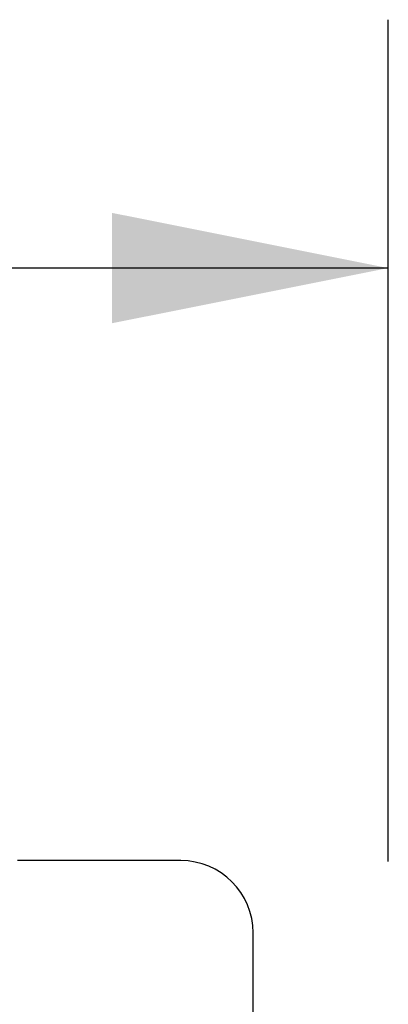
# Model space of a CAD drawing. Header units: inches. Extents: x 0 to 162, y 0 to 105.
# Tile 47 of 80: x 63.06 to 64.33, y 87.59 to 90.98. Entities that reach past the tile are written whole.
import ezdxf

# ---------------------------------------------------------------- set-up
doc = ezdxf.new("R2010")
doc.units = ezdxf.units.IN
doc.header["$LTSCALE"] = 8.904762
doc.header["$MEASUREMENT"] = 0
doc.layers.get('0').update_dxf_attribs({"linetype": 'CONTINUOUS'})
doc.layers.add('DIMENSIONS', color=7, linetype='CONTINUOUS')
doc.styles.get("Standard").update_dxf_attribs({"font": 'txt', "width": 0.8})
doc.dimstyles.new('DIMSTYLE_2', dxfattribs={"dimtxt": 0.809524, "dimasz": 0.952381, "dimexe": 0.18, "dimexo": 0.0625, "dimgap": 0.09, "dimtad": 0, "dimtih": 1, "dimtoh": 1, "dimdec": 3, "dimzin": 4, "dimdsep": 46, "dimtxsty": 'Standard', "dimblk": '_FILLED', "dimblk1": '_FILLED', "dimblk2": '_FILLED', "dimcen": 0.09, "dimadec": 0, "dimazin": 0, "dimtfac": 1, "dimtdec": 3, "dimtofl": 0, "dimtmove": 0, "dimatfit": 3, "dimldrblk": '_FILLED', "dimfxl": 0, "dimtolj": 1, "dimtzin": 4, "dimarcsym": 0})

# ---------------------------------------------------------------- blocks, each defined once
blk = doc.blocks.new('_FILLED')
at = {"color": 0, "linetype": 'ByBlock'}
blk.add_solid([(0, 0), (-1, 0.2), (-1, -0.2)], dxfattribs=at)
blk = doc.blocks.new('*D1')
at = {"layer": 'DIMENSIONS', "color": 2, "linetype": 'Continuous'}
for p, q in [((44.9585, 88.0779), (44.9585, 90.983)), ((64.3335, 88.0779), (64.3335, 90.983)), ((44.9585, 90.1259), (52.2984, 90.1259)), ((64.3335, 90.1259), (56.9936, 90.1259))]:
    blk.add_line(p, q, dxfattribs=at)
at = {"layer": 'DIMENSIONS', "color": 2, "linetype": 'Continuous', "xscale": 0.9523809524, "yscale": 0.9523809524, "zscale": 0.9523809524, "rotation": 180}
blk.add_blockref('_FILLED', (44.9585, 90.1259), dxfattribs=at)
at = {"layer": 'DIMENSIONS', "color": 2, "linetype": 'Continuous', "xscale": 0.9523809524, "yscale": 0.9523809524, "zscale": 0.9523809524}
blk.add_blockref('_FILLED', (64.3335, 90.1259), dxfattribs=at)
at = {"layer": 'DIMENSIONS', "color": 2, "linetype": 'Continuous', "width": 0.8}
blk.add_text('19.375', height=0.80952, dxfattribs=at).set_placement((52.7031, 89.7211))

msp = doc.modelspace()

# ---------------------------------------------------------------- linework, layer by layer
at = {"color": 7, "linetype": 'Continuous'}
for p, q in [((63.6179, 88.0812), (63.0554, 88.0812)), ((63.8679, 87.4892), (63.8679, 87.8312))]:
    msp.add_line(p, q, dxfattribs=at)
msp.add_arc((63.6179, 87.8312), 0.25, 0, 90, dxfattribs=at)

# ---------------------------------------------------------------- dimensions: what is measured, and where the dimension line sits
at = {"layer": 'DIMENSIONS', "color": 2, "linetype": 'Continuous'}
dim = msp.add_linear_dim(base=(44.9585, 90.1259), p1=(64.3335, 88.0779), p2=(44.9585, 88.0779), angle=180, dimstyle='DIMSTYLE_2', dxfattribs=at)
dim.commit()
dim.dimension.update_dxf_attribs({"geometry": '*D1', "text_midpoint": (54.646, 90.1259), "dimtype": 160})

doc.saveas('drawing.dxf')
